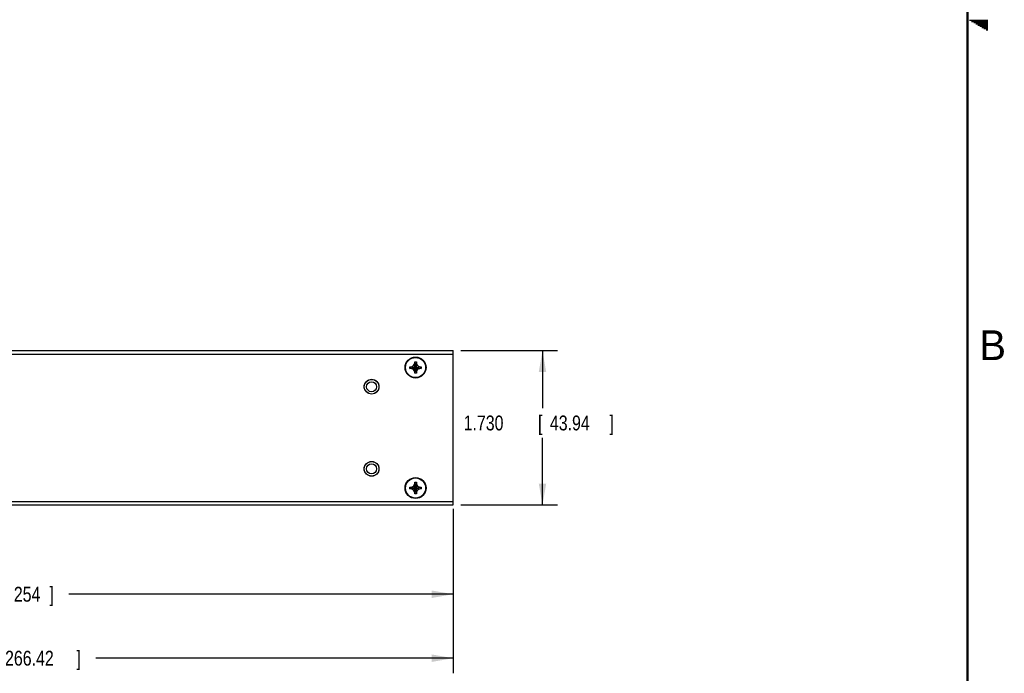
# Model space of a CAD drawing. Header units: inches. Extents: x 0 to 34, y 0 to 22.
# Tile 21 of 22: x 25.5 to 33.8, y 5.5 to 11. Entities that reach past the tile are written whole.
import ezdxf

# ---------------------------------------------------------------- set-up
doc = ezdxf.new("R2010")
doc.units = ezdxf.units.IN
doc.header["$LTSCALE"] = 1.87
doc.header["$MEASUREMENT"] = 0
doc.layers.get('0').update_dxf_attribs({"linetype": 'CONTINUOUS'})
doc.layers.add('DIMENSIONS', color=7, linetype='CONTINUOUS')
doc.styles.get("Standard").update_dxf_attribs({"font": 'txt', "width": 0.8})
doc.dimstyles.new('DIMSTYLE_2', dxfattribs={"dimtxt": 0.125, "dimasz": 0.18, "dimexe": 0.18, "dimexo": 0.0625, "dimgap": 0.09, "dimtad": 0, "dimtih": 1, "dimtoh": 1, "dimdec": 3, "dimlfac": 1.333333, "dimzin": 4, "dimdsep": 46, "dimtxsty": 'STANDARD', "dimblk": '_FILLED', "dimblk1": '_FILLED', "dimblk2": '_FILLED', "dimcen": 0.09, "dimadec": 0, "dimazin": 0, "dimtp": 0.01, "dimtm": 0.01, "dimtfac": 1, "dimtdec": 3, "dimtofl": 0, "dimtmove": 0, "dimatfit": 3, "dimldrblk": '_FILLED', "dimfxl": 1, "dimtolj": 1, "dimtzin": 4, "dimarcsym": 0})

# ---------------------------------------------------------------- blocks, each defined once
blk = doc.blocks.new('_FILLED')
at = {"color": 0, "linetype": 'BYBLOCK'}
blk.add_solid([(0, 0), (-1, 0.174), (-1, -0.174)], dxfattribs=at)
blk = doc.blocks.new('*D4')
at = {"layer": 'DIMENSIONS', "color": 2, "linetype": 'CONTINUOUS'}
for p, q in [((29.2409, 8.2142), (30.0534, 8.2142)), ((29.9284, 8.2142), (29.9284, 7.731)), ((29.9284, 6.9167), (29.9284, 7.481)), ((29.2409, 6.9167), (30.0534, 6.9167))]:
    blk.add_line(p, q, dxfattribs=at)
at = {"layer": 'DIMENSIONS', "color": 2, "linetype": 'CONTINUOUS', "xscale": 0.18, "yscale": 0.18, "zscale": 0.18}
for p, rotation in [((29.9284, 8.2142), 90), ((29.9284, 6.9167), 270)]:
    blk.add_blockref('_FILLED', p, dxfattribs=dict(at, rotation=rotation))
at = {"layer": 'DIMENSIONS', "color": 2, "linetype": 'CONTINUOUS', "width": 0.8}
for s, p in [('1.730', (29.2659, 7.5435)), ('[', (29.8909, 7.5435)), ('43.94', (29.9909, 7.5435)), (']', (30.4909, 7.5435))]:
    blk.add_text(s, height=0.125, dxfattribs=at).set_placement(p)
blk = doc.blocks.new('*D5')
at = {"layer": 'DIMENSIONS', "color": 2, "linetype": 'CONTINUOUS'}
for p, q in [((21.6784, 6.8842), (21.6784, 6.0417)), ((29.1784, 6.8842), (29.1784, 6.0417)), ((21.6784, 6.1667), (24.5982, 6.1667)), ((29.1784, 6.1667), (25.9482, 6.1667))]:
    blk.add_line(p, q, dxfattribs=at)
at = {"layer": 'DIMENSIONS', "color": 2, "linetype": 'CONTINUOUS', "xscale": 0.18, "yscale": 0.18, "zscale": 0.18, "rotation": 180}
blk.add_blockref('_FILLED', (21.6784, 6.1667), dxfattribs=at)
at = {"layer": 'DIMENSIONS', "color": 2, "linetype": 'CONTINUOUS', "xscale": 0.18, "yscale": 0.18, "zscale": 0.18}
blk.add_blockref('_FILLED', (29.1784, 6.1667), dxfattribs=at)
at = {"layer": 'DIMENSIONS', "color": 2, "linetype": 'CONTINUOUS', "width": 0.8}
for s, p in [('10.000', (24.6607, 6.1042)), ('[', (25.3857, 6.1042)), ('254', (25.4857, 6.1042)), (']', (25.7857, 6.1042))]:
    blk.add_text(s, height=0.125, dxfattribs=at).set_placement(p)
blk = doc.blocks.new('*D6')
at = {"layer": 'DIMENSIONS', "color": 2, "linetype": 'CONTINUOUS'}
for p, q in [((21.3116, 7.2741), (21.3116, 5.5042)), ((29.1784, 6.8842), (29.1784, 5.5042)), ((21.3116, 5.6292), (24.5245, 5.6292)), ((29.1784, 5.6292), (26.1745, 5.6292))]:
    blk.add_line(p, q, dxfattribs=at)
at = {"layer": 'DIMENSIONS', "color": 2, "linetype": 'CONTINUOUS', "xscale": 0.18, "yscale": 0.18, "zscale": 0.18, "rotation": 180}
blk.add_blockref('_FILLED', (21.3116, 5.6292), dxfattribs=at)
at = {"layer": 'DIMENSIONS', "color": 2, "linetype": 'CONTINUOUS', "xscale": 0.18, "yscale": 0.18, "zscale": 0.18}
blk.add_blockref('_FILLED', (29.1784, 5.6292), dxfattribs=at)
at = {"layer": 'DIMENSIONS', "color": 2, "linetype": 'CONTINUOUS', "width": 0.8}
for s, p in [('10.489', (24.587, 5.5667)), ('[', (25.312, 5.5667)), ('266.42', (25.412, 5.5667)), (']', (26.012, 5.5667))]:
    blk.add_text(s, height=0.125, dxfattribs=at).set_placement(p)

msp = doc.modelspace()

# ---------------------------------------------------------------- linework, layer by layer
at = {"color": 2, "linetype": 'CONTINUOUS'}
for p, q in [((33.51734, 10.99), (33.66974, 10.99)), ((33.53466, 10.98), (33.66974, 10.98)), ((33.55198, 10.97), (33.66974, 10.97)), ((33.5693, 10.96), (33.66974, 10.96)), ((33.58662, 10.95), (33.66974, 10.95)), ((33.60394, 10.94), (33.66974, 10.94)), ((33.62126, 10.93), (33.66974, 10.93)), ((33.63858, 10.92), (33.66974, 10.92)), ((33.65591, 10.91), (33.66974, 10.91))]:
    msp.add_line(p, q, dxfattribs=at)
at = {"color": 7, "linetype": 'CONTINUOUS'}
for p, q in [((21.67837, 8.21421), (29.17837, 8.21421)), ((29.17837, 6.91671), (29.17837, 8.21421)), ((21.67837, 8.18421), (29.17837, 8.18421)), ((28.85513, 8.11971), (28.86863, 8.11971)), ((28.85513, 8.10621), (28.85513, 8.11971)), ((28.85513, 8.02371), (28.86863, 8.11971)), ((28.86863, 8.02371), (28.85513, 8.11971)), ((28.86863, 8.11971), (28.86863, 8.10621)), ((28.81387, 8.06496), (28.90987, 8.07846)), ((28.81387, 8.07846), (28.82737, 8.07846)), ((28.81387, 8.07846), (28.90987, 8.06496)), ((28.81387, 8.06496), (28.81387, 8.07846)), ((28.82737, 8.06496), (28.81387, 8.06496)), ((28.82737, 8.07846), (28.84497, 8.08862)), ((28.82737, 8.06496), (28.89637, 8.07846)), ((28.82737, 8.07846), (28.89637, 8.06496)), ((28.84497, 8.05481), (28.82737, 8.06496)), ((28.84497, 8.08862), (28.85513, 8.10621)), ((28.84497, 8.05481), (28.87878, 8.08862)), ((28.84497, 8.08862), (28.87878, 8.05481)), ((28.85513, 8.03721), (28.84497, 8.05481)), ((28.85513, 8.03721), (28.86863, 8.10621)), ((28.86863, 8.03721), (28.85513, 8.10621)), ((28.85513, 8.02371), (28.85513, 8.03721)), ((28.86863, 8.10621), (28.87878, 8.08862)), ((28.87878, 8.05481), (28.86863, 8.03721)), ((28.86863, 8.03721), (28.86863, 8.02371)), ((28.87878, 8.08862), (28.89637, 8.07846)), ((28.89637, 8.06496), (28.87878, 8.05481)), ((28.89637, 8.07846), (28.90987, 8.07846)), ((28.90987, 8.06496), (28.89637, 8.06496)), ((28.90987, 8.07846), (28.90987, 8.06496)), ((28.86863, 8.02371), (28.85513, 8.02371)), ((28.81387, 7.05246), (28.90987, 7.06596)), ((28.81387, 7.06596), (28.82737, 7.06596)), ((28.81387, 7.06596), (28.90987, 7.05246)), ((28.81387, 7.05246), (28.81387, 7.06596)), ((28.82737, 7.05246), (28.81387, 7.05246)), ((28.82737, 7.06596), (28.84497, 7.07612)), ((28.82737, 7.05246), (28.89637, 7.06596)), ((28.82737, 7.06596), (28.89637, 7.05246)), ((28.84497, 7.04231), (28.82737, 7.05246)), ((28.84497, 7.07612), (28.85513, 7.09371)), ((28.84497, 7.07612), (28.87878, 7.04231)), ((28.84497, 7.04231), (28.87878, 7.07612)), ((28.85513, 7.02471), (28.84497, 7.04231)), ((28.85513, 7.10721), (28.86863, 7.10721)), ((28.85513, 7.09371), (28.85513, 7.10721)), ((28.85513, 7.01121), (28.86863, 7.10721)), ((28.86863, 7.01121), (28.85513, 7.10721)), ((28.86863, 7.02471), (28.85513, 7.09371)), ((28.85513, 7.02471), (28.86863, 7.09371)), ((28.86863, 7.10721), (28.86863, 7.09371)), ((28.86863, 7.09371), (28.87878, 7.07612)), ((28.87878, 7.04231), (28.86863, 7.02471)), ((28.87878, 7.07612), (28.89637, 7.06596)), ((28.89637, 7.05246), (28.87878, 7.04231)), ((28.89637, 7.06596), (28.90987, 7.06596)), ((28.90987, 7.05246), (28.89637, 7.05246)), ((28.90987, 7.06596), (28.90987, 7.05246)), ((28.85513, 7.01121), (28.85513, 7.02471)), ((28.86863, 7.01121), (28.85513, 7.01121)), ((28.86863, 7.02471), (28.86863, 7.01121)), ((21.67837, 6.94671), (29.17837, 6.94671)), ((21.67837, 6.91671), (29.17837, 6.91671))]:
    msp.add_line(p, q, dxfattribs=at)
at = {"color": 7, "linetype": 'CONTINUOUS', "const_width": 0.02}
msp.add_lwpolyline([(33.50002, 0.5), (33.50002, 21.5)], dxfattribs=at)
at = {"color": 7, "linetype": 'CONTINUOUS'}
for centre, radius in [((28.86188, 8.07171), 0.08812), ((28.86188, 8.07171), 0.08438), ((28.49213, 7.91046), 0.06225), ((28.49213, 7.91046), 0.06187), ((28.49213, 7.91046), 0.042), ((28.49213, 7.22046), 0.06225), ((28.49213, 7.22046), 0.06187), ((28.49213, 7.22046), 0.042), ((28.86188, 7.05921), 0.08812), ((28.86188, 7.05921), 0.08438)]:
    msp.add_circle(centre, radius, dxfattribs=at)

# ---------------------------------------------------------------- texts
at = {"color": 2, "linetype": 'CONTINUOUS'}
msp.add_text('B', height=0.25, dxfattribs=at).set_placement((33.6006, 8.13454))

# ---------------------------------------------------------------- dimensions: what is measured, and where the dimension line sits
at = {"layer": 'DIMENSIONS', "color": 2, "linetype": 'CONTINUOUS'}
for base, p1, p2, angle, picture, middle in [((29.92837, 6.91671), (29.24087, 8.21421), (29.24087, 6.91671), 270, '*D4', (29.92837, 7.60597)), ((21.31162, 5.62919), (29.17837, 6.88421), (21.31162, 7.27412), 180, '*D6', (25.3495, 5.62919)), ((21.67837, 6.16671), (29.17837, 6.88421), (21.67837, 6.88421), 180, '*D5', (25.27317, 6.16671))]:
    dim = msp.add_linear_dim(base=base, p1=p1, p2=p2, angle=angle, dimstyle='DIMSTYLE_2', dxfattribs=at)
    dim.commit()
    dim.dimension.update_dxf_attribs({"geometry": picture, "text_midpoint": middle, "dimtype": 160})

doc.saveas('drawing.dxf')
